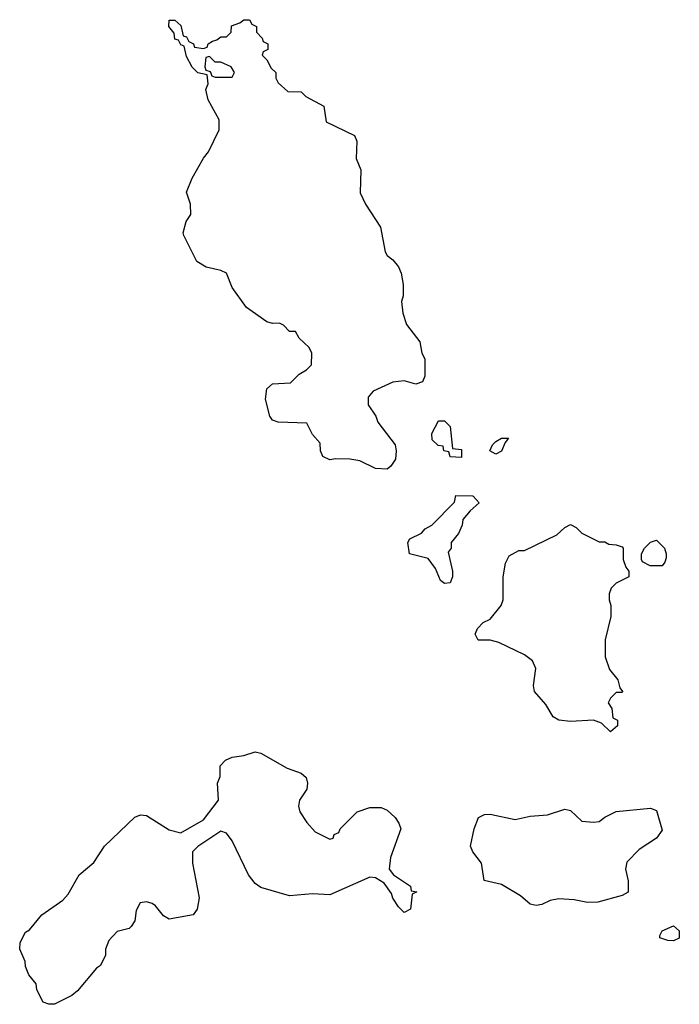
# Model space of a CAD drawing. Header units: inches. Extents: x 1861287 to 2052918, y 204622 to 437896.
# Tile 182 of 215: x 1975588 to 1977890, y 416138 to 419574. Entities that reach past the tile are written whole.
import ezdxf

# ---------------------------------------------------------------- set-up
doc = ezdxf.new("R2010")
doc.units = ezdxf.units.IN
doc.header["$MEASUREMENT"] = 0
doc.layers.add('B9471', color=7, linetype='Continuous')

msp = doc.modelspace()

# ---------------------------------------------------------------- linework, layer by layer
at = {"layer": 'B9471', "color": 5, "elevation": 180}
for points in [[(1976970, 418302), (1976930, 418314), (1976890, 418309), (1976822, 418278), (1976803.6, 418256.4), (1976804.7, 418230), (1976831.3, 418190), (1976838, 418170), (1976898, 418090), (1976902, 418070), (1976899.6, 418040.4), (1976883.6, 418016.4), (1976870, 418006), (1976830, 418008), (1976774.6, 418034.6), (1976740.4, 418040.4), (1976690, 418042), (1976670, 418038), (1976646, 418050), (1976638, 418070), (1976636.4, 418096.4), (1976610, 418126), (1976590, 418166), (1976490, 418169.4), (1976470, 418176), (1976460.7, 418190), (1976445.4, 418250), (1976450, 418286), (1976470, 418302.8), (1976533.6, 418306.4), (1976563.1, 418336.9), (1976588.4, 418351.6), (1976606, 418370), (1976608, 418410), (1976598, 418430), (1976563.1, 418463.1), (1976550, 418486), (1976530, 418486), (1976508.4, 418508.4), (1976494.6, 418514.6), (1976470, 418514), (1976450, 418519.3), (1976379.3, 418570), (1976330, 418639), (1976309.5, 418689.5), (1976290, 418699), (1976239, 418710), (1976206.6, 418730), (1976161.2, 418821.2), (1976159, 418830), (1976169.5, 418869.5), (1976185.4, 418894.6), (1976183.6, 418930), (1976170, 418972), (1976190, 419021), (1976230, 419091), (1976247.2, 419112.8), (1976284, 419190), (1976284.7, 419224.7), (1976245.2, 419294.8), (1976238, 419330), (1976246, 419350), (1976242, 419382), (1976210, 419388), (1976190, 419408), (1976170, 419446), (1976162, 419482), (1976150, 419486), (1976142, 419502), (1976130, 419506), (1976127.3, 419527.3), (1976108, 419550), (1976110, 419572), (1976130, 419572), (1976150, 419554), (1976158, 419518), (1976170, 419514), (1976178, 419498), (1976194, 419490), (1976198, 419478), (1976230, 419474), (1976242, 419478), (1976246, 419490), (1976260.4, 419499.6), (1976276.4, 419503.6), (1976290, 419514), (1976310, 419514), (1976326, 419530), (1976327.3, 419552.7), (1976356.4, 419563.6), (1976370, 419574), (1976390, 419574), (1976398, 419558), (1976414, 419550), (1976414, 419530), (1976434, 419510), (1976438, 419498), (1976454, 419490), (1976454, 419470), (1976438, 419462), (1976434, 419450), (1976450, 419434), (1976465.4, 419405.4), (1976482, 419390), (1976482, 419370), (1976490, 419354), (1976523.6, 419323.6), (1976570, 419322), (1976586.4, 419306.4), (1976650, 419272), (1976658, 419218), (1976756, 419170), (1976764.7, 419150), (1976762, 419090), (1976778, 419050), (1976776, 418970), (1976794.8, 418930), (1976846.8, 418850), (1976863.5, 418763.5), (1976870.7, 418750.7), (1976890, 418736), (1976910, 418711), (1976918.8, 418690), (1976926.8, 418650), (1976926, 418610), (1976921, 418590), (1976924.7, 418550), (1976938, 418510), (1976984.7, 418450), (1976992, 418410), (1977002, 418390), (1977002, 418330), (1976994, 418310)], [(1976250, 419446), (1976238, 419442), (1976234, 419410), (1976238, 419398), (1976252.7, 419392.7), (1976258, 419378), (1976270, 419374), (1976330, 419374), (1976338, 419390), (1976326, 419410), (1976290, 419426), (1976270, 419426)], [(1977130, 418046), (1977090, 418048), (1977086, 418066), (1977068, 418070), (1977066, 418086), (1977048.4, 418088.4), (1977027.3, 418107.3), (1977026, 418130), (1977050, 418174), (1977070, 418174), (1977090, 418154), (1977098, 418078), (1977130, 418074)], [(1977250, 418058), (1977228.7, 418070), (1977238, 418090), (1977250, 418102), (1977270, 418114), (1977294, 418114), (1977282, 418098), (1977270, 418068)], [(1977070, 417606), (1977056.4, 417616.4), (1977039, 417659), (1977014, 417694), (1976948, 417710), (1976942, 417750), (1976950, 417762), (1976990, 417782), (1977003.1, 417796.9), (1977026, 417810), (1977106, 417890), (1977110, 417914), (1977168, 417912), (1977171, 417911), (1977191.6, 417888.4), (1977159.6, 417860.4), (1977134, 417830), (1977132, 417810), (1977119.6, 417780.4), (1977094, 417750), (1977094, 417730), (1977083.6, 417716.4), (1977098, 417650), (1977098, 417630), (1977090, 417608.7)], [(1977610, 417752), (1977630, 417752), (1977643.6, 417743.6), (1977670, 417742), (1977690, 417734), (1977694, 417730), (1977694, 417690), (1977703.6, 417663.6), (1977714, 417650), (1977714, 417630), (1977670, 417608), (1977652, 417590), (1977644.7, 417570), (1977644.7, 417550), (1977651.3, 417530), (1977650.9, 417490.9), (1977630.8, 417410), (1977631, 417350), (1977646.4, 417306.4), (1977676, 417270), (1977682, 417242), (1977692, 417230), (1977690, 417226), (1977670, 417226), (1977650, 417206), (1977642, 417190), (1977654, 417170), (1977658, 417138), (1977674, 417130), (1977674, 417110), (1977650, 417089.2), (1977619, 417119), (1977590, 417129), (1977510, 417124.5), (1977469.6, 417129.7), (1977450, 417141.2), (1977424.1, 417184.1), (1977385.2, 417230), (1977381.2, 417250), (1977389, 417310), (1977377.2, 417337.2), (1977350, 417358), (1977260.2, 417400.2), (1977230, 417409), (1977188.4, 417408.4), (1977178, 417430), (1977186, 417450), (1977206, 417470), (1977230, 417482), (1977268.7, 417530), (1977275.3, 417550), (1977275.3, 417630), (1977283.1, 417676.9), (1977296.4, 417703.6), (1977330, 417722), (1977350, 417722), (1977463.1, 417776.9), (1977490, 417802), (1977510, 417812), (1977530, 417802), (1977550, 417782)], [(1977830, 417668), (1977788.4, 417668.4), (1977762, 417682), (1977758, 417690), (1977758, 417710), (1977768, 417730), (1977790, 417751.3), (1977810, 417758), (1977838, 417730), (1977844.7, 417710), (1977843.6, 417696.4), (1977839.6, 417680.4)], [(1976670, 416714), (1976682, 416718), (1976686, 416730), (1976702, 416738), (1976706, 416750), (1976766, 416810), (1976810, 416824.7), (1976850, 416824.7), (1976870, 416816), (1976898, 416790), (1976911.3, 416770), (1976918, 416750), (1976882, 416650), (1976878, 416610), (1976892, 416590), (1976952, 416550), (1976954, 416534), (1976974, 416530), (1976958, 416522), (1976952, 416470), (1976930, 416458), (1976910, 416478), (1976890, 416508), (1976885.2, 416525.2), (1976860.2, 416560.2), (1976830, 416579), (1976810, 416581.2), (1976670, 416520.5), (1976610, 416523.5), (1976530, 416517), (1976430, 416545.1), (1976410, 416559.3), (1976387, 416590), (1976330, 416708.7), (1976310, 416735.3), (1976290, 416742), (1976210, 416688.7), (1976191.3, 416670), (1976190.8, 416630), (1976214, 416510), (1976207.7, 416470), (1976193, 416450), (1976110, 416435.1), (1976090, 416447.3), (1976062, 416482), (1976050, 416489.7), (1976030, 416496), (1976008, 416492), (1975994.3, 416465.7), (1975990, 416429), (1975977.3, 416410), (1975970, 416402.7), (1975927.9, 416392.1), (1975898.8, 416361.2), (1975887.3, 416330), (1975887.3, 416310), (1975870, 416274), (1975856.4, 416263.6), (1975790, 416185.2), (1975770, 416169.2), (1975730, 416148.7), (1975710, 416138), (1975690, 416138), (1975670, 416146), (1975648.4, 416188.4), (1975646, 416210), (1975620.4, 416240.4), (1975608, 416270), (1975607.3, 416287.3), (1975588, 416330), (1975590, 416354), (1975608.7, 416390), (1975622, 416398), (1975665.2, 416450), (1975738, 416502), (1975757.6, 416522.4), (1975796, 416590), (1975847.3, 416632.7), (1975883.7, 416690), (1975990, 416790.8), (1976010, 416798.8), (1976030, 416796.3), (1976110, 416746.8), (1976150, 416736), (1976230, 416782), (1976282, 416850), (1976278, 416910), (1976287.3, 416932.7), (1976288, 416970), (1976306, 416990), (1976330, 417001), (1976370, 417006.8), (1976410, 417018.8), (1976430, 417014), (1976521.7, 416961.7), (1976570, 416944.9), (1976587.3, 416930), (1976593, 416910), (1976590, 416888.7), (1976564.7, 416850), (1976561, 416830), (1976566, 416810), (1976590, 416772), (1976619.6, 416739.6)], [(1977570, 416493.2), (1977522.7, 416502.7), (1977470, 416506), (1977439.5, 416500.5), (1977410, 416486.6), (1977390, 416483), (1977370, 416487.8), (1977336, 416516), (1977270, 416556), (1977208.7, 416570), (1977199.3, 416630), (1977169.2, 416670), (1977161.2, 416690), (1977174, 416750), (1977189.6, 416790.4), (1977210, 416800.5), (1977230, 416801.6), (1977316.6, 416783.4), (1977370, 416794), (1977430, 416798.8), (1977490, 416818.8), (1977510, 416814), (1977550, 416777.3), (1977590, 416773.4), (1977610, 416776), (1977630, 416791.3), (1977670, 416811), (1977790, 416822), (1977810, 416814), (1977830, 416746), (1977810, 416718), (1977750, 416678), (1977706.4, 416633.6), (1977702, 416610), (1977711.1, 416568.9), (1977711.1, 416528.9), (1977690, 416518), (1977605.4, 416494.6)], [(1977870, 416359), (1977850, 416361.2), (1977822, 416370), (1977822, 416378), (1977830, 416394), (1977870, 416412), (1977890, 416394), (1977890, 416368.7)]]:
    msp.add_lwpolyline(points, close=True, dxfattribs=at)

doc.saveas('drawing.dxf')
